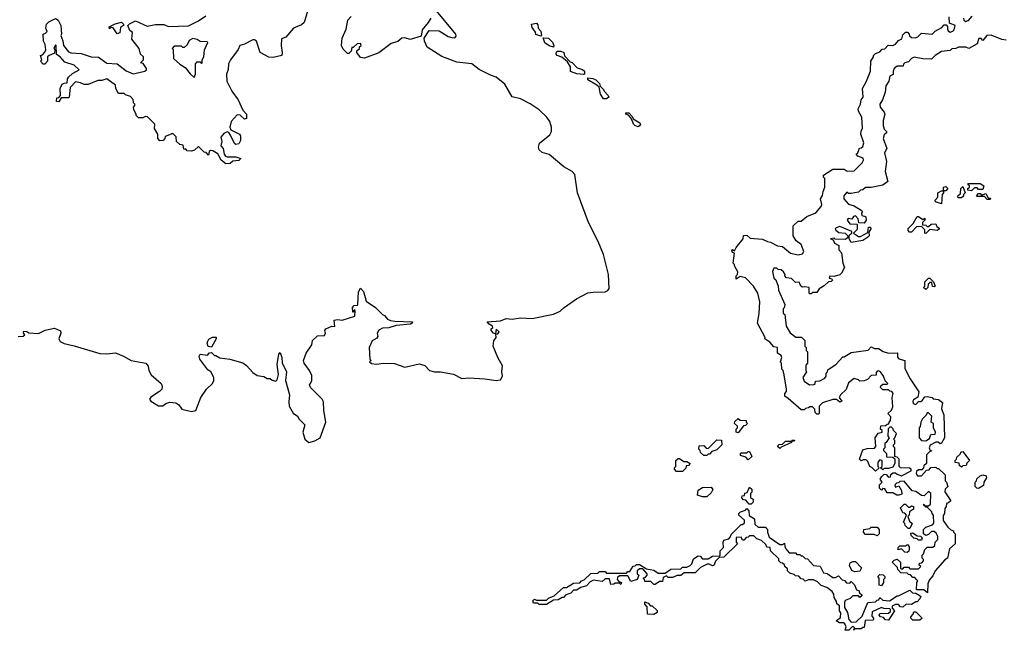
# Model space of a CAD drawing. Extents: x 2494118 to 2687960, y 757339 to 915227.
# Tile 143 of 256: x 2610665 to 2617544, y 804290 to 808555. Entities that reach past the tile are written whole.
import ezdxf

# ---------------------------------------------------------------- set-up
doc = ezdxf.new("R2010")
doc.units = 0

msp = doc.modelspace()

# ---------------------------------------------------------------- linework, layer by layer
at = {"layer": '0CON20XD'}
for points in [[(2612695.8, 808685), (2612651.9, 808535), (2612635, 808519.4), (2612577.5, 808495), (2612525, 808432), (2612495, 808422.5), (2612492.9, 808375), (2612500, 808325), (2612496, 808304), (2612435, 808290), (2612405, 808293.3), (2612346.1, 808326.1), (2612320.6, 808405), (2612306.2, 808415), (2612293.3, 808415), (2612236.8, 808383.2), (2612204, 808375), (2612192.3, 808347.7), (2612138.6, 808275), (2612125, 808247.5), (2612122.5, 808207.5), (2612110.8, 808175), (2612112, 808125), (2612146.4, 808056.4), (2612192.5, 807995), (2612223, 807923), (2612250, 807895), (2612250, 807865), (2612235, 807860), (2612205, 807887.5), (2612185, 807890), (2612143.3, 807845), (2612132.5, 807805), (2612140, 807785), (2612200, 807755), (2612206.7, 807745), (2612208.3, 807711.7), (2612195, 807687.5), (2612175, 807682.5), (2612165, 807690), (2612138.8, 807748.8), (2612126.7, 807766.7), (2612115, 807772.5), (2612090.7, 807759.3), (2612070, 807735), (2612076.7, 807705), (2612070, 807675), (2612086.7, 807655), (2612093.8, 807615), (2612102.3, 807602.3), (2612115, 807596.7), (2612175, 807596.2), (2612210, 807585), (2612195, 807572.5), (2612155, 807567.5), (2612135, 807550), (2612105, 807547.5), (2612073.8, 807575), (2612048.6, 807618.6), (2612015, 807640), (2611998.3, 807641.7), (2611990, 807635), (2611985, 807610), (2611968.3, 807628.3), (2611955, 807630), (2611915, 807670), (2611887, 807643), (2611865, 807637.5), (2611835, 807640), (2611825, 807650), (2611811.7, 807651.7), (2611808.3, 807678.3), (2611783, 807683), (2611760, 807705), (2611757.5, 807737.5), (2611735, 807760), (2611681.7, 807738.3), (2611680, 807725), (2611668.3, 807711.7), (2611645, 807710), (2611630, 807725), (2611630, 807755), (2611607.5, 807795), (2611610, 807825), (2611557, 807877), (2611545, 807880), (2611525, 807870), (2611495, 807870), (2611480, 807885), (2611480, 807895), (2611462.5, 807925), (2611460, 807945), (2611470, 807955), (2611470, 807965), (2611460, 807975), (2611458.3, 807998.3), (2611438.3, 808018.3), (2611405, 808030), (2611395, 808040), (2611355, 808040), (2611337.5, 808075), (2611335, 808097.5), (2611275, 808142.5), (2611239.3, 808130.7), (2611210.7, 808129.3), (2611143.6, 808103.6), (2611115, 808103.3), (2611090, 808115), (2611055, 808120), (2611017.5, 808082.5), (2611010, 808015), (2611005, 808010), (2610955, 808010), (2610938.3, 807981.7), (2610923, 807983), (2610925, 808010), (2610938.3, 808011.7), (2610950, 808025), (2610946.7, 808075), (2610962.5, 808105), (2610975, 808112.5), (2610996.7, 808113.3), (2610998.3, 808141.7), (2611007, 808153), (2611035, 808180), (2611080, 808205), (2611045, 808236.7), (2610979.3, 808259.3), (2610947.5, 808295), (2610921.7, 808311.7), (2610920, 808375), (2610915, 808380), (2610902.5, 808355), (2610910, 808345), (2610908.3, 808321.7), (2610870, 808305), (2610860, 808295), (2610860, 808265), (2610840, 808245), (2610830, 808245), (2610810, 808265), (2610820, 808275), (2610810, 808305), (2610825, 808310), (2610841.7, 808328.3), (2610847.5, 808345), (2610843, 808383), (2610832.5, 808405), (2610830, 808455), (2610845, 808460), (2610857, 808473), (2610847.5, 808495), (2610853.3, 808525), (2610869.3, 808540.7), (2610915, 808562.5), (2610933, 808553), (2610953.3, 808515), (2610957.5, 808455), (2610952.5, 808445), (2610967, 808407), (2610970, 808375), (2611005, 808330), (2611025, 808323.8), (2611095, 808320), (2611165, 808296.2), (2611215, 808293.3), (2611275, 808252.5), (2611345, 808246.7), (2611408.9, 808198.9), (2611457, 808177), (2611540, 808195), (2611550, 808205), (2611550, 808215), (2611528.3, 808248.3), (2611510, 808255), (2611530, 808275), (2611530, 808295), (2611510, 808315), (2611500, 808355), (2611448.3, 808418.3), (2611452.5, 808465), (2611435, 808480), (2611420, 808515), (2611433, 808527), (2611475, 808547.5), (2611555, 808510), (2611615, 808522.5), (2611671.7, 808521.7), (2611705, 808507.5), (2611845, 808512.5), (2611915, 808547.5), (2611965, 808582.5)], [(2613537.5, 808565), (2613520, 808535), (2613476.7, 808485), (2613470, 808440), (2613393.6, 808416.4), (2613355, 808428.6), (2613335, 808426.9), (2613307.9, 808402.1), (2613260.6, 808389.4), (2613175, 808324.2), (2613075, 808287.5), (2613045, 808290), (2613020, 808325), (2613021.7, 808338.3), (2613040, 808355), (2613040, 808365), (2613050, 808375), (2613045, 808390), (2613023, 808387), (2612995, 808360), (2612985, 808360), (2612980, 808335), (2612965, 808320), (2612955, 808320), (2612925, 808350), (2612913.3, 808375), (2612917.5, 808425), (2612945, 808490), (2612958.3, 808551.7), (2612981.7, 808578.3)], [(2613564.3, 806095.7), (2613605.7, 806095.7), (2613695, 806080), (2613755, 806047.8), (2613803.7, 806053.7), (2613915, 806047.5), (2613995, 806035.8), (2614025, 806038.8), (2614039.2, 806065), (2614034.4, 806095), (2614037.8, 806137.8), (2614005, 806196.2), (2613971.9, 806275), (2613976.9, 806313.1), (2613993.8, 806335), (2613991.7, 806358.3), (2614005, 806360), (2614013.8, 806375), (2613995, 806392.5), (2613988.3, 806361.7), (2613975, 806366.7), (2613960, 806385), (2613960, 806395), (2613970, 806405), (2613967.5, 806415), (2613945, 806427.5), (2613930, 806445), (2614025, 806452.2), (2614065, 806468.2), (2614105, 806462.2), (2614165, 806472.5), (2614245, 806468.5), (2614395, 806497.1), (2614441.7, 806518.3), (2614469.2, 806545), (2614555, 806605.6), (2614635, 806646.9), (2614671.9, 806651.9), (2614755, 806654.4), (2614775, 806664.2), (2614783.6, 806676.4), (2614778.5, 806775), (2614742.9, 806915), (2614706.9, 807006.9), (2614639.7, 807139.7), (2614561.3, 807345), (2614544.2, 807475), (2614525, 807494), (2614467, 807527), (2614364.4, 807614.4), (2614315, 807627.3), (2614294.4, 807645), (2614290.5, 807665), (2614296.3, 807693.7), (2614369.8, 807750.2), (2614380.5, 807775), (2614380.5, 807805), (2614369.2, 807845), (2614349.1, 807875), (2614295, 807926.7), (2614231.4, 807968.6), (2614165, 808003.3), (2614105, 808015.6), (2614055.5, 808105), (2613995, 808154.5), (2613955, 808167.3), (2613876.2, 808206.2), (2613825, 808245.8), (2613718.6, 808258.6), (2613615, 808297.1), (2613512.3, 808362.3), (2613492.5, 808405), (2613490, 808425), (2613525, 808480), (2613595, 808477.5), (2613658.8, 808438.8), (2613685, 808430), (2613705, 808429.2), (2613715, 808440), (2613712.5, 808455), (2613565, 808630)], [(2616718.3, 805601.7), (2616710, 805595), (2616710, 805565), (2616700, 805555), (2616700, 805545), (2616720, 805525), (2616721.7, 805501.7), (2616765, 805500), (2616778.3, 805488.3), (2616780, 805455), (2616765, 805430), (2616735, 805420), (2616705, 805420), (2616695, 805410), (2616680, 805425), (2616690, 805435), (2616690, 805475), (2616675, 805480), (2616660, 805465), (2616660, 805435), (2616670, 805425), (2616645, 805402.5), (2616618.3, 805428.3), (2616603.6, 805433.6), (2616590, 805470), (2616580, 805480), (2616558.3, 805481.7), (2616545, 805473.3), (2616532.5, 805485), (2616555, 805550), (2616585, 805560), (2616638.3, 805561.7), (2616647.5, 805575), (2616642.5, 805635), (2616663.6, 805666.4), (2616690, 805675), (2616690, 805685), (2616680, 805695), (2616681.7, 805718.3), (2616715, 805720), (2616725, 805730), (2616738.3, 805731.7), (2616740, 805745), (2616750, 805755), (2616751.7, 805781.7), (2616730, 805805), (2616755, 805827.5), (2616765, 805850), (2616760, 805915), (2616767.5, 805945), (2616758.3, 805958.3), (2616745, 805960), (2616735, 805970), (2616695, 805970), (2616680, 805985), (2616681.7, 805998.3), (2616695, 806010), (2616725, 806010), (2616730, 806015), (2616711.7, 806031.7), (2616700, 806065), (2616680, 806095), (2616665, 806102.5), (2616655, 806100), (2616648.3, 806091.7), (2616648.3, 806071.7), (2616615, 806070), (2616588.3, 806041.7), (2616565, 806032.5), (2616535, 806030), (2616525, 806040), (2616495, 806050), (2616455, 806017.5), (2616438.3, 805971.7), (2616400, 805935), (2616390, 805915), (2616408.3, 805891.7), (2616395, 805882.5), (2616371.7, 805901.7), (2616345, 805902.5), (2616275, 805880), (2616250, 805855), (2616250, 805805), (2616245, 805800), (2616235, 805800), (2616221.7, 805811.7), (2616220, 805835), (2616205, 805850), (2616185, 805850), (2616177, 805843), (2616155, 805840), (2616145, 805830), (2616125, 805830), (2616035, 805910), (2616010, 805925), (2616010, 805945), (2616021.7, 805958.3), (2616022.5, 805975), (2616006.7, 806075), (2616000, 806105), (2615990, 806115), (2615987.5, 806155), (2615980, 806165), (2615990, 806195), (2615985, 806210), (2615960, 806225), (2615960, 806265), (2615935, 806270), (2615905, 806302.5), (2615870, 806325), (2615872.5, 806335), (2615820, 806435), (2615832.5, 806502.5), (2615836.7, 806585), (2615822.5, 806645), (2615793, 806693), (2615735, 806752.5), (2615698.3, 806761.7), (2615671.7, 806741.7), (2615670, 806765), (2615680, 806775), (2615682.5, 806795), (2615660, 806835), (2615660, 806845), (2615650, 806855), (2615660, 806925), (2615645, 806930), (2615640, 806945), (2615645, 806950), (2615658.3, 806941.7), (2615670, 806965), (2615720, 807025), (2615721.7, 807048.3), (2615735, 807050), (2615747, 807047), (2615768.3, 807028.3), (2615855, 807022.5), (2615890, 807005), (2615911.7, 807001.7), (2615960, 806975), (2615995, 806970), (2616050, 806925), (2616105, 806912.5), (2616135, 806920), (2616142.5, 806935), (2616126, 806985), (2616090, 807010), (2616070, 807045), (2616070, 807115), (2616103, 807147), (2616125, 807147.5), (2616165, 807180), (2616227.5, 807205), (2616265, 807250), (2616270, 807265), (2616260, 807305), (2616273.8, 807326.2), (2616277.5, 807355), (2616290, 807385), (2616290, 807445), (2616280, 807455), (2616281.7, 807468.3), (2616345, 807510), (2616425, 807510), (2616447, 807497), (2616495, 807500), (2616550, 807555), (2616560, 807575), (2616558.3, 807588.3), (2616521.7, 807601.7), (2616510, 807615), (2616520, 807625), (2616531.7, 807658.3), (2616545, 807660), (2616555, 807670), (2616562.5, 807695), (2616542.5, 807755), (2616543, 807777), (2616553, 807797), (2616548.6, 807875), (2616526.1, 807916.1), (2616523.6, 807933.6), (2616540, 807965), (2616543.3, 807995), (2616559.2, 808015), (2616552.5, 808075), (2616582.5, 808125), (2616608.8, 808195), (2616612.5, 808265), (2616630, 808295), (2616630, 808305), (2616645, 808320), (2616675, 808330), (2616691.7, 808348.3), (2616708.3, 808351.7), (2616732.5, 808377.5), (2616765, 808376), (2616783.3, 808385), (2616805, 808410), (2616828.3, 808421.7), (2616835, 808450), (2616853, 808467), (2616868.3, 808468.3), (2616880, 808455), (2616881.7, 808441.7), (2616895, 808430), (2616921.7, 808428.3), (2616940, 808435), (2616965, 808460), (2617040, 808455), (2617060, 808475), (2617108.3, 808501.7), (2617125, 808520), (2617138.3, 808518.3), (2617147.5, 808507.5), (2617146.7, 808485), (2617153.3, 808475), (2617165, 808469.2), (2617185, 808474.3), (2617194, 808485), (2617200, 808515), (2617161.7, 808531.7), (2617160, 808575)], [(2617260, 808565), (2617261.7, 808551.7), (2617275, 808542.5), (2617285, 808547.5), (2617295, 808550), (2617320.7, 808579.3)], [(2611345, 808457.5), (2611318.3, 808498.3), (2611305, 808500), (2611292.5, 808492.5), (2611290, 808505), (2611333, 808527), (2611377, 808537), (2611390, 808525), (2611390, 808515), (2611368.3, 808501.7), (2611365, 808462.5), (2611345, 808457.5)], [(2614305, 808440), (2614271.7, 808451.7), (2614268.3, 808468.3), (2614245, 808500), (2614240, 808525), (2614275, 808530), (2614285, 808520), (2614287.5, 808495), (2614306.7, 808475), (2614310, 808445), (2614305, 808440)], [(2617557.5, 808412.5), (2617525.8, 808415.8), (2617452.3, 808447.7), (2617422.5, 808445), (2617395, 808410), (2617383.6, 808423.6), (2617366.4, 808423.6), (2617354, 808386), (2617297, 808353), (2617275, 808362.5), (2617225, 808362.5), (2617206.4, 808353.6), (2617178.3, 808351.7), (2617165, 808340), (2617105, 808333.8), (2617060, 808305), (2617035, 808280), (2616975, 808282.5), (2616915, 808294.4), (2616896, 808285), (2616875, 808260), (2616850, 808255), (2616840, 808245), (2616838.3, 808231.7), (2616795, 808230), (2616774.3, 808215), (2616766.7, 808195), (2616767.5, 808172.5), (2616745, 808160), (2616737.5, 808125), (2616715.9, 808094.1), (2616711.7, 808048.3), (2616694, 807996), (2616674.3, 807965), (2616676.2, 807945), (2616705, 807910), (2616710, 807895), (2616698.3, 807851.7), (2616696.7, 807815), (2616705, 807790), (2616720, 807775), (2616720, 807765), (2616705, 807750), (2616696.7, 807725), (2616722.5, 807655), (2616707.5, 807625), (2616720, 807565), (2616711.2, 807495), (2616730, 807425), (2616695, 807400), (2616613.3, 807383.3), (2616575, 807382.5), (2616555, 807367.5), (2616540, 807365), (2616525, 807350), (2616475, 807340), (2616455, 807340), (2616445, 807350), (2616422.5, 807325), (2616423.3, 807305), (2616455, 807266), (2616494.2, 807254.2), (2616543.8, 807223.8), (2616552.5, 807215), (2616546, 807204), (2616548.6, 807188.6), (2616568, 807182), (2616577.3, 807177.3), (2616579.6, 807155), (2616565, 807133.1), (2616527, 807137), (2616524.3, 807165), (2616505, 807184.3), (2616489.5, 807180.5), (2616478.8, 807161.2), (2616452.5, 807167.5), (2616446, 807155), (2616465, 807128.6), (2616516.7, 807126.7), (2616515, 807090), (2616490, 807065), (2616525, 807040.8), (2616538.3, 807041.7), (2616591.7, 807068.3), (2616594.2, 807105), (2616610, 807105), (2616612.5, 807095), (2616598.3, 807071.7), (2616600, 807045), (2616590, 807035), (2616555, 807013.3), (2616475, 807000), (2616460, 807025), (2616460, 807045), (2616464.1, 807055.9), (2616480, 807065), (2616480, 807075), (2616395, 807110), (2616368.3, 807101.7), (2616362.5, 807095), (2616366.2, 807085), (2616387.6, 807067.6), (2616432.9, 807062.9), (2616450, 807045), (2616448.3, 807031.7), (2616435, 807020), (2616363.3, 807023.3), (2616355, 807030), (2616330, 807025), (2616347.5, 807017.5), (2616357.5, 806995), (2616388.3, 806978.3), (2616388.3, 806948.3), (2616407, 806927), (2616416.2, 806855), (2616426.7, 806825), (2616406.2, 806783.8), (2616396.1, 806773.9), (2616355, 806762.5), (2616325, 806763.3), (2616320.8, 806750.8), (2616340, 806745), (2616343.3, 806735), (2616335, 806726.7), (2616315, 806723.1), (2616285, 806695.5), (2616250, 806675), (2616235, 806650), (2616205, 806650), (2616195, 806640), (2616185, 806640), (2616180, 806645), (2616180, 806685), (2616151.2, 806688.8), (2616135, 806687.5), (2616123.6, 806693.6), (2616111.7, 806721.7), (2616085, 806720), (2616057, 806747), (2616021.7, 806751.7), (2616010, 806765), (2616012.5, 806775), (2616002.5, 806795), (2615985, 806807.5), (2615965, 806810), (2615955, 806820), (2615935, 806820), (2615923.8, 806796.2), (2615935, 806750), (2615947, 806737), (2615963.8, 806693.8), (2615967.5, 806665), (2616010, 806565), (2616007, 806543), (2616000, 806535), (2616000, 806505), (2616010, 806495), (2616020, 806415), (2616047, 806367), (2616088.3, 806338.3), (2616128.3, 806338.3), (2616150, 806315), (2616150, 806275), (2616160, 806265), (2616160, 806245), (2616170, 806235), (2616170, 806155), (2616158.3, 806141.7), (2616157.5, 806105), (2616162.5, 806095), (2616135.8, 806055), (2616145, 806029.2), (2616182.5, 806005), (2616213.8, 806006.2), (2616222.5, 806015), (2616225, 806030), (2616255, 806032.5), (2616289.3, 806050.7), (2616300, 806065), (2616300, 806085), (2616310, 806095), (2616311.7, 806108.3), (2616370, 806150), (2616415, 806200), (2616425, 806200), (2616475, 806230), (2616592.5, 806247.5), (2616615, 806270), (2616638.3, 806258.3), (2616665, 806257.5), (2616698.3, 806238.3), (2616735, 806226.7), (2616797, 806227), (2616798.3, 806198.3), (2616807, 806187), (2616850, 806175), (2616848.3, 806118.3), (2616886.4, 806046.4), (2616946.4, 805956.4), (2616940.7, 805919.3), (2616910, 805900), (2616905, 805890), (2616907.5, 805875), (2616925, 805867.5), (2616945, 805887.5), (2616961.7, 805888.3), (2616973.3, 805896.7), (2616989.3, 805920.7), (2617005, 805923.3), (2617040, 805915), (2617047.5, 805907.5), (2617085, 805903.3), (2617111.7, 805881.7), (2617106.1, 805836.1), (2617122, 805795), (2617126, 805635), (2617105, 805597.5), (2617097, 805593), (2617083, 805603), (2617065, 805604.4), (2617026.4, 805583.6), (2617019.2, 805565), (2617027, 805547), (2617037.5, 805542.5), (2617025, 805540), (2617000, 805515), (2617000, 805455), (2616981.7, 805438.3), (2616980, 805425), (2616968.3, 805411.7), (2616945, 805410), (2616931.7, 805398.3), (2616927.5, 805385), (2616938.3, 805368.3), (2616965, 805370), (2617001.7, 805408.3), (2617018.3, 805411.7), (2617031.7, 805428.3), (2617065, 805430), (2617075, 805420), (2617085, 805420), (2617130, 805375), (2617130, 805335), (2617140, 805325), (2617150, 805295), (2617130, 805275), (2617128.3, 805258.3), (2617170, 805195), (2617155, 805180), (2617140, 805175), (2617137.5, 805155), (2617128.3, 805141.7), (2617126.7, 805105), (2617117.5, 805092.5), (2617117, 805057), (2617150, 805010), (2617171.7, 804991.7), (2617190, 804985), (2617190, 804975), (2617200, 804965), (2617200, 804895), (2617161.7, 804858.3), (2617147.5, 804795), (2617128.3, 804781.7), (2617060, 804705), (2617045, 804670), (2617020, 804640), (2617010, 804615), (2617008.3, 804551.7), (2616981.7, 804571.7), (2616931.7, 804571.7), (2616932.5, 804625), (2616940, 804635), (2616930, 804645), (2616918.3, 804658.3), (2616905, 804660), (2616888.3, 804678.3), (2616875, 804680), (2616865, 804690), (2616821.7, 804691.7), (2616800, 804715), (2616798.3, 804728.3), (2616760, 804765), (2616775, 804780), (2616795, 804787.5), (2616820, 804765), (2616820, 804725), (2616825, 804720), (2616835, 804720), (2616845, 804730), (2616875, 804730), (2616885, 804720), (2616945, 804720), (2616960, 804735), (2616950, 804745), (2616951.7, 804758.3), (2616968.3, 804761.7), (2616980, 804775), (2616980, 804785), (2616970, 804795), (2616970, 804815), (2616980, 804825), (2616990, 804855), (2617005, 804870), (2617045, 804870), (2617058.3, 804881.7), (2617060, 804905), (2617080, 804925), (2617080, 804945), (2617068.3, 804968.3), (2617055, 804980), (2617035, 804980), (2617015, 804960), (2616995, 804952.5), (2616980, 804965), (2616980, 804995), (2616995, 805010), (2617042.5, 805027.5), (2617051.7, 805038.3), (2617050, 805095), (2617040, 805105), (2617038.3, 805118.3), (2617008.3, 805148.3), (2616995, 805150), (2616980, 805165), (2616985, 805170), (2616990, 805160), (2617015, 805160), (2617028.3, 805171.7), (2617030, 805245), (2617015, 805260), (2616985, 805230), (2616965, 805232.5), (2616925, 805260), (2616900, 805265), (2616845, 805332.5), (2616815, 805330), (2616805, 805320), (2616791.7, 805318.3), (2616780, 805305), (2616785, 805290), (2616808.3, 805298.3), (2616827, 805267), (2616828.3, 805241.7), (2616806.4, 805233.6), (2616793.6, 805233.6), (2616765, 805250), (2616725, 805250), (2616708.3, 805278.3), (2616695, 805280), (2616685, 805270), (2616671.7, 805281.7), (2616672.5, 805305), (2616690, 805325), (2616677.5, 805345), (2616687.5, 805365), (2616705, 805380), (2616718.3, 805378.3), (2616735, 805360), (2616748.3, 805361.7), (2616751.7, 805378.3), (2616765, 805390), (2616785, 805390), (2616795, 805380), (2616825, 805370), (2616893.3, 805405), (2616893.3, 805415), (2616882.3, 805422.3), (2616820, 805425), (2616810, 805435), (2616810, 805485), (2616795, 805500), (2616780, 805505), (2616780, 805565), (2616770, 805575), (2616770, 805585), (2616780, 805595), (2616780, 805615), (2616770, 805625), (2616780, 805635), (2616790, 805665), (2616770, 805685), (2616768.3, 805698.3), (2616755, 805710), (2616745, 805710), (2616731.7, 805698.3), (2616730, 805645), (2616740, 805635), (2616718.3, 805601.7)], [(2611885, 808152.5), (2611892.5, 808175), (2611893, 808247), (2611905, 808260), (2611925, 808260), (2611935, 808250), (2611940, 808255), (2611940, 808275), (2611952.5, 808295), (2611956.7, 808345), (2611980, 808395), (2611975, 808400), (2611925, 808403.3), (2611905, 808416.7), (2611875, 808423.8), (2611850, 808410), (2611835, 808380), (2611815, 808360), (2611805, 808360), (2611795, 808370), (2611745, 808370), (2611730, 808355), (2611737.5, 808347.5), (2611740, 808285), (2611784.2, 808244.2), (2611821.7, 808221.7), (2611855, 808177.5), (2611885, 808152.5)], [(2614395, 808362.5), (2614365, 808372.5), (2614333.6, 808393.6), (2614321.7, 808428.3), (2614360, 808425), (2614388.3, 808398.3), (2614397.5, 808375), (2614395, 808362.5)], [(2614605, 808172.5), (2614557, 808177), (2614513.6, 808193.6), (2614512.5, 808225), (2614491.7, 808261.7), (2614452.5, 808292.5), (2614420, 808305), (2614412.5, 808315), (2614415, 808330), (2614423.6, 808336.4), (2614445, 808336.2), (2614466.4, 808326.4), (2614471.7, 808301.7), (2614511.7, 808261.7), (2614525.9, 808255.9), (2614560, 808220), (2614596.7, 808206.7), (2614610, 808195), (2614610, 808175), (2614605, 808172.5)], [(2614765, 808003.3), (2614743.3, 808003.3), (2614722.5, 808035), (2614713, 808083), (2614698.3, 808098.3), (2614634.1, 808134.1), (2614635, 808150), (2614670, 808145), (2614690, 808135), (2614715, 808110), (2614721.7, 808091.7), (2614745, 808067.5), (2614747.5, 808055), (2614776.7, 808025), (2614780, 808015), (2614765, 808003.3)], [(2614985, 807807.5), (2614962.5, 807815), (2614952.5, 807825), (2614947.5, 807847.5), (2614932.5, 807872.5), (2614918.3, 807888.3), (2614900, 807895), (2614900, 807905), (2614920, 807905), (2614945, 807880), (2614951.7, 807861.7), (2614997.5, 807835), (2615002.5, 807825), (2614995, 807813.3), (2614985, 807807.5)], [(2617315, 807360), (2617290, 807365), (2617290, 807375), (2617300, 807385), (2617300, 807395), (2617290, 807405), (2617295, 807410), (2617375, 807410), (2617400, 807395), (2617395, 807370), (2617365, 807370), (2617355, 807380), (2617335, 807380), (2617315, 807360)], [(2617105, 807270), (2617063, 807283), (2617060, 807295), (2617080, 807315), (2617080, 807345), (2617105, 807360), (2617120, 807360), (2617120, 807385), (2617135, 807390), (2617150, 807375), (2617135, 807360), (2617120, 807360), (2617120, 807345), (2617110, 807335), (2617105, 807270)], [(2617245, 807310), (2617221.7, 807311.7), (2617220, 807325), (2617238.3, 807341.7), (2617240, 807375), (2617255, 807390), (2617270, 807345), (2617260, 807335), (2617258.3, 807321.7), (2617245, 807310)], [(2617445, 807300), (2617425, 807300), (2617405, 807320), (2617355, 807320), (2617350, 807325), (2617365, 807340), (2617375, 807340), (2617385, 807330), (2617415, 807340), (2617431.7, 807311.7), (2617448.3, 807308.3), (2617445, 807300)], [(2616995, 807062.5), (2616990, 807065), (2616988.3, 807088.3), (2616965, 807110), (2616931.7, 807108.3), (2616895, 807070), (2616881.7, 807071.7), (2616873, 807083), (2616873, 807097), (2616908.3, 807131.7), (2616935, 807180), (2616945, 807180), (2616975, 807160), (2616988.3, 807168.3), (2616990, 807155), (2616971.7, 807138.3), (2616971.7, 807121.7), (2616995, 807120), (2617005, 807110), (2617015, 807110), (2617033, 807127), (2617065, 807130), (2617071.7, 807111.7), (2617088.3, 807098.3), (2617088.3, 807091.7), (2617075, 807082.5), (2617025, 807090), (2616995, 807062.5)], [(2616995, 806670), (2616980, 806685), (2616990, 806695), (2616990, 806725), (2617015, 806750), (2617025, 806750), (2617050, 806725), (2617060, 806695), (2617055, 806690), (2617041.7, 806691.7), (2617038.3, 806718.3), (2617025, 806720), (2617011.7, 806708.3), (2617010, 806685), (2616995, 806670)], [(2610655, 806341.2), (2610690, 806345), (2610700, 806355), (2610692.5, 806365), (2610695, 806380), (2610715, 806377.5), (2610728.3, 806368.3), (2610797.6, 806362.4), (2610843.7, 806386.3), (2610909.3, 806399.3), (2610950.7, 806380.7), (2610952, 806365), (2610938, 806325), (2610947.3, 806307.3), (2610975, 806292.5), (2611045, 806278), (2611225, 806223.8), (2611275, 806221.2), (2611335, 806227.5), (2611390, 806205), (2611443.6, 806173.6), (2611546.1, 806156.1), (2611562.5, 806135), (2611567.5, 806105), (2611583.9, 806073.9), (2611653, 806013), (2611660, 805995), (2611657.5, 805975), (2611643, 805957), (2611580.7, 805919.3), (2611572.5, 805905), (2611580.7, 805890.7), (2611635, 805857.5), (2611665, 805857.5), (2611686.4, 805873.6), (2611715, 805883.3), (2611755, 805878.8), (2611775.9, 805865.9), (2611797.5, 805835), (2611865, 805818.6), (2611895, 805826.2), (2611931.2, 805915), (2611970, 805975), (2612012.5, 806015), (2612022.5, 806035), (2612022.5, 806055), (2612000, 806095), (2611980, 806110), (2611923.8, 806185), (2611920, 806205), (2611925, 806220), (2611977.5, 806212.5), (2611991.7, 806228.3), (2612005, 806230), (2612025, 806210), (2612035, 806210), (2612063, 806193), (2612133, 806183), (2612225, 806157.5), (2612249.5, 806139.5), (2612295, 806090), (2612325, 806070), (2612371.7, 806061.7), (2612395, 806050), (2612415, 806050), (2612428.3, 806038.3), (2612455, 806030), (2612465, 806040), (2612473.6, 806076.4), (2612463, 806147), (2612475, 806220), (2612485, 806230), (2612495.9, 806195.9), (2612498.3, 806158.3), (2612528.8, 806095), (2612521.1, 806035), (2612549.4, 805935), (2612544.7, 805885), (2612548.9, 805855), (2612575, 805807.8), (2612606.2, 805785), (2612616.7, 805765), (2612656.7, 805725), (2612644, 805675), (2612656.2, 805625), (2612685, 805602), (2612727.6, 805612.4), (2612763.8, 805635), (2612804.4, 805745), (2612789.2, 805825), (2612787.5, 805885), (2612777.5, 805905), (2612697.5, 805985), (2612690, 806005), (2612697.5, 806015), (2612706.7, 806035), (2612705, 806070), (2612690, 806105), (2612652.5, 806155), (2612647.5, 806175), (2612667.5, 806225), (2612707, 806283), (2612710, 806315), (2612745, 806347.5), (2612795, 806350), (2612802.5, 806365), (2612797.5, 806385), (2612805, 806396.7), (2612845, 806413.3), (2612867.5, 806412.5), (2612863, 806457), (2612885, 806461.2), (2612917, 806457), (2613006.4, 806483.6), (2613010, 806525), (2613001.7, 806528.3), (2612998.3, 806511.7), (2612991.7, 806511.7), (2612990, 806545), (2613001.7, 806558.3), (2613025, 806560), (2613027.5, 806565), (2613032.5, 806655), (2613045, 806680), (2613067, 806657), (2613085, 806590), (2613150, 806545), (2613200, 806495), (2613215, 806490), (2613235, 806462.5), (2613255, 806453.3), (2613285, 806450), (2613410, 806445), (2613407.5, 806435), (2613395, 806427.5), (2613295, 806418.8), (2613245, 806402.5), (2613200.7, 806399.3), (2613173.6, 806386.4), (2613162.5, 806365), (2613167, 806343), (2613159.3, 806330.7), (2613127.7, 806312.3), (2613106.7, 806265), (2613112.5, 806185), (2613120, 806175), (2613110, 806165), (2613123.6, 806153.6), (2613158.3, 806148.3), (2613205, 806155.8), (2613284.4, 806154.4), (2613355, 806128.8), (2613455, 806150.8), (2613495, 806140.8), (2613528.8, 806105), (2613564.3, 806095.7)], [(2612005, 806267.5), (2611982.5, 806272.5), (2611975.8, 806295), (2611980, 806310), (2611987, 806323), (2612013, 806337), (2612037, 806337), (2612037.5, 806325), (2612005, 806267.5)], [(2615685, 805670), (2615670, 805675), (2615670, 805695), (2615680, 805705), (2615680, 805715), (2615660, 805735), (2615661.7, 805748.3), (2615685, 805770), (2615698.3, 805758.3), (2615740, 805755), (2615740, 805745), (2615750, 805735), (2615735, 805720), (2615721.7, 805718.3), (2615685, 805670)], [(2616995, 805613.8), (2617020.5, 805629.5), (2617031.7, 805658.3), (2617060, 805660), (2617062.5, 805675), (2617050, 805705), (2617050, 805735), (2617032.5, 805745), (2617037.5, 805785), (2617015, 805810), (2617005, 805810), (2616998.3, 805791.7), (2616971.7, 805768.3), (2616960, 805745), (2616957, 805713), (2616950, 805705), (2616950, 805635), (2616966.4, 805616.4), (2616995, 805613.8)], [(2615465, 805510), (2615445, 805510), (2615421.7, 805531.7), (2615420, 805545), (2615410, 805555), (2615411.7, 805578.3), (2615445, 805580), (2615461.7, 805561.7), (2615475, 805560), (2615535, 805620), (2615568.3, 805618.3), (2615570, 805585), (2615535, 805550), (2615501.7, 805538.3), (2615485, 805520), (2615475, 805520), (2615465, 805510)], [(2615975, 805560), (2615960, 805575), (2615971.7, 805588.3), (2615995, 805590), (2616015, 805610), (2616060, 805610), (2616065, 805620), (2616078.3, 805618.3), (2616075, 805610), (2616060, 805610), (2616058.3, 805601.7), (2615985, 805570), (2615975, 805560)], [(2615295, 805400), (2615255, 805400), (2615240, 805415), (2615240, 805425), (2615250, 805435), (2615250, 805475), (2615265, 805490), (2615275, 805490), (2615305, 805470), (2615325, 805470), (2615350, 805455), (2615338.3, 805441.7), (2615321.7, 805438.3), (2615318.3, 805421.7), (2615295, 805400)], [(2615755, 805480), (2615738.3, 805498.3), (2615701.7, 805511.7), (2615700, 805525), (2615705, 805530), (2615745, 805530), (2615755, 805540), (2615765, 805540), (2615780, 805505), (2615755, 805480)], [(2617245, 805430), (2617231.7, 805441.7), (2617228.3, 805458.3), (2617201.7, 805461.7), (2617200, 805475), (2617210, 805485), (2617211.7, 805498.3), (2617238.3, 805521.7), (2617240, 805535), (2617255, 805540), (2617300, 805475), (2617281.7, 805458.3), (2617278.3, 805441.7), (2617255, 805440), (2617245, 805430)], [(2617365, 805280), (2617351.7, 805281.7), (2617340, 805295), (2617340, 805325), (2617350, 805335), (2617351.7, 805348.3), (2617375, 805370), (2617393.6, 805376.4), (2617418.3, 805368.3), (2617420, 805355), (2617400, 805325), (2617398.3, 805301.7), (2617365, 805280)], [(2615435, 805222.5), (2615400, 805235), (2615405, 805270), (2615435, 805287.5), (2615495, 805290), (2615507, 805273), (2615495, 805250), (2615465, 805223.3), (2615435, 805222.5)], [(2615775, 805170), (2615761.7, 805171.7), (2615738.3, 805198.3), (2615721.7, 805201.7), (2615710, 805215), (2615711.7, 805228.3), (2615728.3, 805231.7), (2615731.7, 805248.3), (2615748.3, 805251.7), (2615765, 805290), (2615780, 805275), (2615780, 805255), (2615770, 805245), (2615770, 805215), (2615790, 805205), (2615790, 805185), (2615775, 805170)], [(2616495, 804290), (2616490, 804295), (2616500, 804305), (2616485, 804320), (2616458.3, 804291.7), (2616431.7, 804291.7), (2616440, 804315), (2616430, 804335), (2616421.7, 804341.7), (2616393, 804343), (2616370, 804355), (2616400, 804380), (2616401.7, 804411.7), (2616392.5, 804425), (2616391.7, 804461.7), (2616374, 804475), (2616371.7, 804491.7), (2616355, 804520), (2616353.3, 804543.3), (2616341.7, 804561.7), (2616305, 804590), (2616265, 804602.5), (2616238.3, 804628.3), (2616211.7, 804641.7), (2616177, 804643), (2616153, 804633), (2616138.3, 804648.3), (2616125, 804650), (2616108.3, 804668.3), (2616085, 804670), (2616075, 804680), (2616045, 804690), (2616030, 804705), (2616028.3, 804718.3), (2616010, 804735), (2616008.3, 804748.3), (2615995, 804760), (2615981.7, 804761.7), (2615970, 804775), (2615968.3, 804788.3), (2615910, 804845), (2615908.3, 804868.3), (2615885, 804870), (2615878.3, 804888.3), (2615848.3, 804918.3), (2615815, 804930), (2615795, 804950), (2615765, 804950), (2615755, 804940), (2615741.7, 804938.3), (2615725, 804920), (2615715, 804920), (2615705, 804940), (2615671.7, 804938.3), (2615670, 804905), (2615680, 804895), (2615585, 804800), (2615551.7, 804798.3), (2615527.5, 804772.5), (2615515, 804742.5), (2615505, 804740), (2615481.7, 804751.7), (2615468.3, 804751.7), (2615421.7, 804728.3), (2615385, 804692.5), (2615308.3, 804691.7), (2615285, 804673.3), (2615258.3, 804671.7), (2615225, 804660), (2615195, 804660), (2615185, 804670), (2615161.7, 804658.3), (2615155, 804630), (2615135, 804630), (2615105, 804610), (2615095, 804610), (2615075, 804630), (2615031.7, 804631.7), (2615030, 804645), (2615020, 804655), (2615038.3, 804661.7), (2615050, 804675), (2615050, 804685), (2615018.3, 804718.3), (2614995, 804720), (2614980, 804705), (2614980, 804685), (2614990, 804675), (2614980, 804645), (2614935, 804630), (2614915, 804670), (2614855, 804670), (2614841.7, 804658.3), (2614840, 804645), (2614851.7, 804631.7), (2614870, 804625), (2614865, 804610), (2614855, 804620), (2614825, 804620), (2614817, 804613), (2614795, 804610), (2614785, 804650), (2614755, 804650), (2614735, 804630), (2614675, 804640), (2614651.7, 804628.3), (2614625, 804600), (2614585, 804590), (2614555, 804570), (2614535, 804570), (2614515, 804550), (2614481.7, 804538.3), (2614465, 804520), (2614455, 804520), (2614427, 804503), (2614395, 804500), (2614345, 804470), (2614295, 804470), (2614285, 804480), (2614255, 804480), (2614250, 804495), (2614261.7, 804508.3), (2614275, 804500), (2614345, 804500), (2614360, 804515), (2614398.3, 804531.7), (2614465, 804590), (2614485, 804590), (2614535, 804620), (2614578.3, 804621.7), (2614590, 804635), (2614608.3, 804641.7), (2614655, 804687.5), (2614705, 804690), (2614715, 804700), (2614755, 804700), (2614765, 804690), (2614905, 804690), (2614915, 804700), (2614928.3, 804701.7), (2614951.7, 804738.3), (2614965, 804740), (2614975, 804750), (2614995, 804750), (2615045, 804720), (2615095, 804710), (2615125, 804690), (2615175, 804690), (2615215, 804717.5), (2615285, 804720), (2615295, 804730), (2615325, 804730), (2615348.3, 804741.7), (2615360, 804755), (2615371.7, 804788.3), (2615405, 804810), (2615418.3, 804808.3), (2615435, 804790), (2615475, 804790), (2615505, 804807.5), (2615555, 804810), (2615560, 804815), (2615560, 804845), (2615581.7, 804868.3), (2615580, 804905), (2615585, 804920), (2615620, 804930), (2615630, 804940), (2615635, 804960), (2615705, 805030), (2615715, 805030), (2615728.3, 805041.7), (2615728.3, 805058.3), (2615690, 805095), (2615690, 805105), (2615701.7, 805118.3), (2615735, 805130), (2615745, 805140), (2615760, 805125), (2615761.7, 805091.7), (2615798.3, 805068.3), (2615801.7, 805031.7), (2615825, 805010), (2615875, 805010), (2615881.7, 805001.7), (2615890, 804995), (2615890, 804975), (2615901.7, 804941.7), (2615975, 804890), (2615995, 804890), (2616008.3, 804898.3), (2616010, 804875), (2616018.3, 804858.3), (2616041.7, 804831.7), (2616085, 804830), (2616095, 804820), (2616115, 804820), (2616125, 804810), (2616135, 804810), (2616151.7, 804791.7), (2616168.3, 804788.3), (2616211.7, 804741.7), (2616258.3, 804738.3), (2616281.7, 804691.7), (2616306.7, 804686.7), (2616345, 804660), (2616365, 804660), (2616385, 804670), (2616411.7, 804641.7), (2616428.3, 804638.3), (2616441.7, 804621.7), (2616465, 804620), (2616475, 804630), (2616498.3, 804608.3), (2616511.7, 804571.7), (2616528.3, 804568.3), (2616531.7, 804551.7), (2616548.3, 804538.3), (2616548.3, 804531.7), (2616535, 804520), (2616525, 804530), (2616485, 804530), (2616467, 804513), (2616431.7, 804498.3), (2616427.5, 804485), (2616428.3, 804448.3), (2616447.5, 804415), (2616457.5, 804365), (2616475, 804347.5), (2616510, 804350), (2616551.7, 804388.3), (2616590, 804485), (2616645, 804490), (2616655, 804500), (2616668.3, 804501.7), (2616675, 804520), (2616695, 804500), (2616743, 804497), (2616795, 804530), (2616805, 804530), (2616885, 804570), (2616901.7, 804551.7), (2616925, 804550), (2616950, 804535), (2616960, 804525), (2616955, 804510), (2616935, 804490), (2616925, 804490), (2616895, 804470), (2616858.3, 804471.7), (2616835, 804452.5), (2616820, 804455), (2616805, 804470), (2616785, 804470), (2616761.7, 804458.3), (2616760, 804445), (2616777.5, 804425), (2616735, 804360), (2616715, 804362.5), (2616700, 804380), (2616680, 804385), (2616670, 804395), (2616675, 804407.5), (2616735, 804410), (2616748.3, 804421.7), (2616750, 804435), (2616745, 804440), (2616703.3, 804443.3), (2616685, 804450), (2616621.7, 804418.3), (2616618.3, 804388.3), (2616630, 804375), (2616630, 804365), (2616625, 804360), (2616571.7, 804358.3), (2616565, 804310), (2616555, 804310), (2616545, 804300), (2616500, 804300), (2616495, 804290)], [(2616885, 805000), (2616871.7, 805001.7), (2616851.7, 805021.7), (2616850, 805035), (2616840, 805045), (2616860, 805095), (2616848.3, 805108.3), (2616835, 805110), (2616820, 805145), (2616845, 805170), (2616855, 805170), (2616875, 805150), (2616885, 805150), (2616895, 805160), (2616910, 805155), (2616910, 805135), (2616881.7, 805118.3), (2616880, 805095), (2616870, 805085), (2616881.7, 805051.7), (2616900, 805035), (2616885, 805000)], [(2616655, 804950), (2616635, 804960), (2616575, 804960), (2616560, 804975), (2616562.5, 804995), (2616605, 805000), (2616615, 805010), (2616655, 805010), (2616670, 804995), (2616670, 804965), (2616655, 804950)], [(2616965, 804920), (2616945, 804920), (2616935, 804930), (2616913, 804933), (2616893, 804953), (2616891.7, 804968.3), (2616905, 804970), (2616935, 804950), (2616958.3, 804948.3), (2616970, 804935), (2616965, 804920)], [(2616865, 804832.5), (2616850, 804835), (2616825, 804860), (2616803, 804853), (2616801.7, 804868.3), (2616815, 804880), (2616855, 804880), (2616868.3, 804888.3), (2616880, 804875), (2616880, 804855), (2616877, 804843), (2616865, 804832.5)], [(2616499.3, 804699.3), (2616478, 804708), (2616461.7, 804741.7), (2616468.3, 804761.7), (2616485, 804770), (2616505, 804770), (2616547, 804727), (2616535, 804702.5), (2616499.3, 804699.3)], [(2616685, 804600), (2616670, 804605), (2616670, 804655), (2616660, 804665), (2616675, 804680), (2616697, 804677), (2616710, 804665), (2616710, 804655), (2616700, 804645), (2616700, 804625), (2616685, 804600)], [(2615095, 804400), (2615051.7, 804401.7), (2615050, 804455), (2615031.7, 804471.7), (2615031.7, 804488.3), (2615055, 804480), (2615071.7, 804461.7), (2615085, 804460), (2615118.3, 804428.3), (2615120, 804415), (2615095, 804400)], [(2616955, 804360), (2616905, 804360), (2616890, 804375), (2616890, 804385), (2616908.3, 804401.7), (2616911.7, 804418.3), (2616925, 804420), (2616965, 804380), (2616967, 804373), (2616955, 804360)]]:
    msp.add_lwpolyline(points, dxfattribs=at)

doc.saveas('drawing.dxf')
